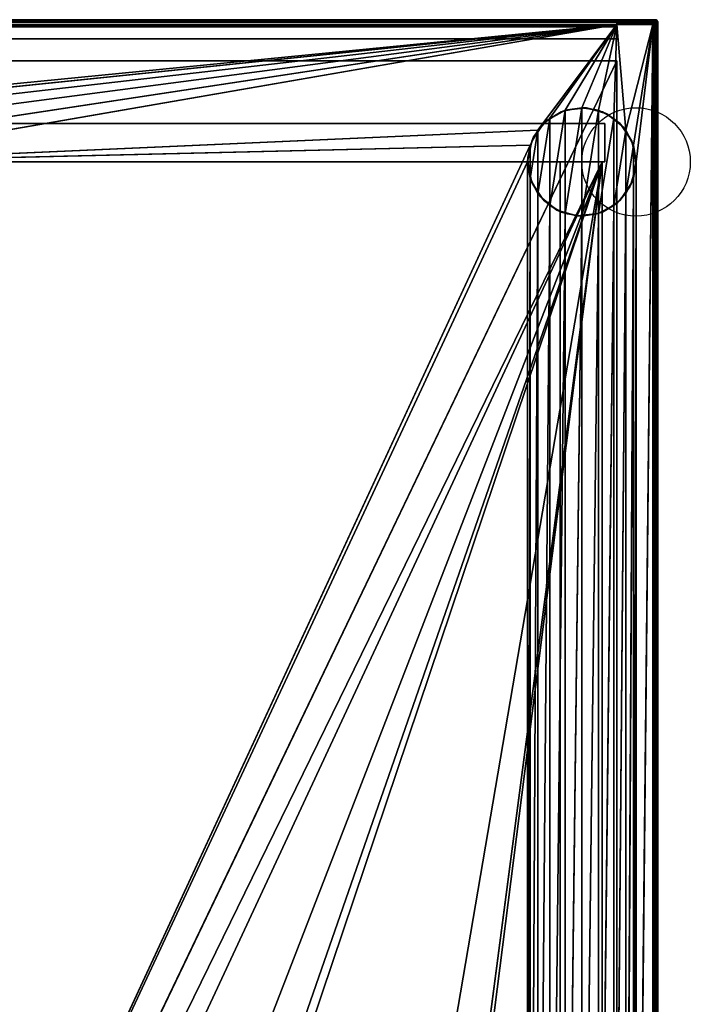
# Model space of a CAD drawing. Header units: millimetres. Extents: x -10 to 414, y -827 to 10.
# Tile 40 of 40: x 135 to 414, y -408 to 0. Entities that reach past the tile are written whole.
import ezdxf

# ---------------------------------------------------------------- set-up
doc = ezdxf.new("R2010")
doc.units = ezdxf.units.MM
doc.header["$MEASUREMENT"] = 0
for name, color, linetype, lineweight in [('0 Misc', 7, 'Continuous', 35), ('10 Raster Images', 7, 'Continuous', 35), ('5 Hatches', 7, 'Continuous', 35)]:
    doc.layers.add(name, color=color, linetype=linetype, lineweight=lineweight)

msp = doc.modelspace()

# ---------------------------------------------------------------- linework, layer by layer
at = {"layer": '0 Misc', "color": 160, "linetype": 'Continuous', "lineweight": 25}
for p, q in [((1, 0, 1174), (399, 0, 1174)), ((399, 0, 1194), (1, 0, 1194)), ((399, 0, 1174), (399, 0, 1194)), ((1, -1, 1195), (399, -1, 1195)), ((383, -1, 1173), (17, -1, 1173)), ((383, -2, 33.5), (17, -2, 33.5)), ((17, -2, 12), (383, -2, 12)), ((17, -3, 34.5), (383, -3, 34.5)), ((31.5, -36.5, 12), (383, -2, 12)), ((38.45, -37.6, 12), (383, -2, 12)), ((44.73, -40.8, 12), (383, -2, 12)), ((49.7, -45.77, 12), (383, -2, 12)), ((52.9, -52.05, 12), (383, -2, 12)), ((54, -59, 12), (383, -2, 12)), ((350.3, -45.77, 12), (383, -2, 12)), ((355.27, -40.8, 12), (383, -2, 12)), ((361.55, -37.6, 12), (383, -2, 12)), ((368.5, -36.5, 12), (383, -2, 12)), ((375.45, -37.6, 12), (383, -2, 12)), ((381.73, -40.8, 12), (383, -2, 12)), ((383, -1, 13), (383, -1, 1173)), ((383, -1, 1173), (383, -8, 1173)), ((383, -1, 13), (398, -1, 13)), ((398, -1, 1173), (383, -1, 1173)), ((383, -8, 34.5), (383, -1, 1173)), ((383, -3, 34.5), (383, -1, 1173)), ((383, -2.84, 34.49), (383, -1, 1173)), ((383, -2.55, 34.39), (383, -1, 1173)), ((383, -2.29, 34.21), (383, -1, 1173)), ((383, -2.11, 33.95), (383, -1, 1173)), ((383, -2.01, 33.66), (383, -1, 1173)), ((383, -2, 33.5), (383, -1, 1173)), ((383, -2, 12), (383, -1, 1173)), ((383, -1.84, 12.01), (383, -1, 1173)), ((383, -1.55, 12.11), (383, -1, 1173)), ((383, -1.29, 12.29), (383, -1, 1173)), ((383, -1.11, 12.55), (383, -1, 1173)), ((383, -1.01, 12.84), (383, -1, 1173)), ((383, -2, 12), (383, -2, 33.5)), ((398, -2, 12), (383, -2, 12)), ((386.7, -45.77, 12), (383, -2, 12)), ((383, -3, 34.5), (383, -8, 34.5)), ((386.7, -45.77, 12), (398, -2, 12)), ((389.9, -52.05, 12), (398, -2, 12)), ((391, -59, 12), (398, -2, 12)), ((391, -685, 12), (398, -2, 12)), ((398, -1, 13), (398, -1, 1173)), ((399, -1, 1173), (398, -1, 1173)), ((398, -781, 12), (398, -2, 12)), ((398.16, -1.01, 1173), (399, -1, 1173)), ((398.45, -1.11, 1173), (399, -1, 1173)), ((398.71, -1.29, 1173), (399, -1, 1173)), ((398.89, -1.55, 1173), (399, -1, 1173)), ((398.99, -1.84, 1173), (399, -1, 1173)), ((399, -2, 1173), (399, -1, 1173)), ((399, -1, 1195), (399, -799, 1195)), ((399, -2, 1173), (399, -2, 13)), ((399, -2, 13), (399, -781, 13)), ((399, -781, 1173), (399, -2, 1173)), ((400, -1, 1174), (400, -799, 1174)), ((400, -799, 1194), (400, -1, 1194)), ((400, -1, 1194), (400, -1, 1174)), ((17, -8, 34.5), (383, -8, 34.5)), ((383, -8, 1173), (17, -8, 1173)), ((383, -8, 34.5), (383, -8, 1173)), ((383, -17, 34.5), (17, -17, 34.5)), ((17, -17, 1173), (383, -17, 1173)), ((17, -781, 1173), (383, -17, 1173)), ((383, -17, 34.5), (383, -715, 34.5)), ((383, -17, 1173), (383, -17, 34.5)), ((383, -17, 1173), (383, -781, 1173)), ((383, -781, 13), (383, -17, 1173)), ((383, -715.89, 33.95), (383, -17, 1173)), ((383, -715.71, 34.21), (383, -17, 1173)), ((383, -715.45, 34.39), (383, -17, 1173)), ((383, -715.16, 34.49), (383, -17, 1173)), ((383, -715, 34.5), (383, -17, 1173)), ((361.55, -80.4), (368.5, -36.5)), ((368.5, -81.5), (368.5, -36.5)), ((350.3, -72.23), (355.27, -40.8)), ((355.27, -77.2), (361.55, -37.6)), ((355.27, -77.2), (355.27, -40.8)), ((361.55, -80.4), (361.55, -37.6)), ((368.5, -81.5), (375.45, -37.6)), ((375.45, -80.4), (375.45, -37.6)), ((375.45, -80.4), (381.73, -40.8)), ((381.73, -77.2), (381.73, -40.8)), ((22, -43, 1142), (378, -43, 1142)), ((378, -43, 69.5), (22, -43, 69.5)), ((378, -43, 1142), (378, -43, 69.5)), ((378, -59, 1142), (378, -43, 1142)), ((378, -59, 69.5), (378, -43, 69.5)), ((54, -59, 12), (350.3, -45.77, 12)), ((347.1, -65.95), (350.3, -45.77)), ((350.3, -72.23), (350.3, -45.77)), ((381.73, -77.2), (386.7, -45.77)), ((386.7, -72.23), (386.7, -45.77)), ((54, -59, 12), (347.1, -52.05, 12)), ((54, -685, 12), (347.1, -52.05, 12)), ((347.1, -65.95), (347.1, -52.05)), ((386.7, -72.23), (389.9, -52.05)), ((389.9, -65.95), (389.9, -52.05)), ((378, -59, 1142), (22, -59, 1142)), ((22, -59, 69.5), (378, -59, 69.5)), ((22, -59, 69.5), (377, -59, 70)), ((23, -59, 93), (377, -59, 93)), ((377, -59, 70), (23, -59, 70)), ((23, -783, 70), (377, -59, 70)), ((23, -59, 93), (359.5, -59, 428)), ((377, -59, 93), (39.7, -59.1, 93)), ((377, -59, 93), (39.7, -782.9, 93)), ((40.5, -59, 809), (359.5, -59, 809)), ((359.5, -59, 786), (40.5, -59, 786)), ((40.5, -59, 451), (359.5, -59, 451)), ((359.5, -59, 428), (40.5, -59, 428)), ((40.5, -59, 451), (359.5, -59, 786)), ((40.5, -59, 809), (378, -59, 1142)), ((54, -685, 12), (346, -59, 12)), ((112.5, -742, 70), (377, -59, 70)), ((139.5, -742, 70), (377, -59, 70)), ((139.5, -764, 70), (377, -59, 70)), ((260.5, -742, 70), (377, -59, 70)), ((287.5, -742, 70), (377, -59, 70)), ((287.5, -764, 70), (377, -59, 70)), ((346, -685, 12), (346, -59, 12)), ((359.5, -783, 809), (359.5, -59, 809)), ((359.5, -59, 809), (359.5, -59, 786)), ((359.5, -783, 786), (359.5, -59, 786)), ((359.5, -783, 451), (359.5, -59, 451)), ((359.5, -59, 451), (359.5, -59, 428)), ((359.5, -783, 428), (359.5, -59, 428)), ((377, -59, 93), (359.5, -59, 428)), ((359.5, -59, 428), (378, -59, 1142)), ((359.5, -59, 451), (378, -59, 1142)), ((359.5, -59, 451), (359.5, -59, 786)), ((359.5, -59, 786), (378, -59, 1142)), ((359.5, -59, 809), (378, -59, 1142)), ((377, -783, 93), (377, -59, 93)), ((377, -59, 93), (377, -59, 70)), ((377, -783, 70), (377, -59, 70)), ((377, -59, 70), (378, -59, 69.5)), ((377, -59, 70), (378, -59, 1142)), ((377, -59, 93), (378, -59, 1142)), ((378, -59, 69.5), (378, -59, 1142)), ((389.9, -678.05, 12), (391, -59, 12)), ((391, -59, 12), (391, -685, 12)), ((346, -685, 12), (347.1, -65.95, 12)), ((347.1, -678.05, 12), (347.1, -65.95, 12)), ((386.7, -671.77, 12), (389.9, -65.95, 12)), ((389.9, -678.05, 12), (389.9, -65.95, 12)), ((347.1, -678.05, 12), (350.3, -72.23, 12)), ((350.3, -671.77, 12), (350.3, -72.23, 12)), ((381.73, -666.8, 12), (386.7, -72.23, 12)), ((386.7, -671.77, 12), (386.7, -72.23, 12)), ((350.3, -671.77, 12), (355.27, -77.2, 12)), ((355.27, -666.8, 12), (355.27, -77.2, 12)), ((375.45, -663.6, 12), (381.73, -77.2, 12)), ((381.73, -666.8, 12), (381.73, -77.2, 12)), ((355.27, -666.8, 12), (361.55, -80.4, 12)), ((361.55, -663.6, 12), (361.55, -80.4, 12)), ((361.55, -663.6, 12), (368.5, -81.5, 12)), ((368.5, -662.5, 12), (375.45, -80.4, 12)), ((368.5, -662.5, 12), (368.5, -81.5, 12)), ((375.45, -663.6, 12), (375.45, -80.4, 12))]:
    msp.add_line(p, q, dxfattribs=at).dxf.unprotected_set("ltscale", 0)
for centre in [(391, -59), (391, -59, 12)]:
    msp.add_circle(centre, 22.5, dxfattribs=at).dxf.unprotected_set("ltscale", 0)
at = {"layer": '0 Misc', "color": 160, "linetype": 'Continuous', "lineweight": 25, "extrusion": (-1, 0, 0)}
for centre, start, end in [((1, 1174, -399), 180, 270), ((1, 1194, -399), 90, 180), ((3, 33.5, -383), 90, 180)]:
    msp.add_arc(centre, 1, start, end, dxfattribs=at).dxf.unprotected_set("ltscale", 0)
at = {"layer": '0 Misc', "color": 160, "linetype": 'Continuous', "lineweight": 25, "extrusion": (0, 0, -1)}
for centre in [(-399, -1, -1174), (-398, -2, -1173)]:
    msp.add_arc(centre, 1, 90, 180, dxfattribs=at).dxf.unprotected_set("ltscale", 0)
at = {"layer": '0 Misc', "color": 160, "linetype": 'Continuous', "lineweight": 25}
for centre in [(399, -1, 1194), (398, -2, 13)]:
    msp.add_arc(centre, 1, 0, 90, dxfattribs=at).dxf.unprotected_set("ltscale", 0)
at = {"layer": '0 Misc', "color": 160, "linetype": 'Continuous', "lineweight": 25, "extrusion": (1, 0, 0)}
for centre in [(-2, 13, 383), (-2, 13, 398)]:
    msp.add_arc(centre, 1, 270, 0, dxfattribs=at).dxf.unprotected_set("ltscale", 0)
at = {"layer": '0 Misc', "color": 160, "linetype": 'Continuous', "lineweight": 25, "extrusion": (0, -1, 0)}
for centre, start, end in [((398, 13, 2), 270, 0), ((399, 1174, 1), 270, 0), ((399, 1194, 1), 0, 90)]:
    msp.add_arc(centre, 1, start, end, dxfattribs=at).dxf.unprotected_set("ltscale", 0)
at = {"layer": '0 Misc', "color": 7, "lineweight": 25}
for points, invisible_edges in [([(1, -0.08, 1173.62), (399, 0, 1174), (399, -0.08, 1173.62)], 1), ([(1, -0.08, 1173.62), (1, 0, 1174), (399, 0, 1174)], 12), ([(399, 0, 1194), (1, 0, 1174), (1, 0, 1194)], 1), ([(399, 0, 1194), (399, 0, 1174), (1, 0, 1174)], 12), ([(399, 0, 1194), (1, -0.08, 1194.38), (399, -0.08, 1194.38)], 1), ([(399, 0, 1194), (1, 0, 1194), (1, -0.08, 1194.38)], 12), ([(399, 0, 1174), (399.38, -0.08, 1194), (399.38, -0.08, 1174)], 1), ([(399, 0, 1174), (399, 0, 1194), (399.38, -0.08, 1194)], 12), ([(1, -0.29, 1173.29), (399, -0.08, 1173.62), (399, -0.29, 1173.29)], 1), ([(1, -0.29, 1173.29), (1, -0.08, 1173.62), (399, -0.08, 1173.62)], 12), ([(1, -0.29, 1194.71), (399, -0.08, 1194.38), (1, -0.08, 1194.38)], 1), ([(1, -0.29, 1194.71), (399, -0.29, 1194.71), (399, -0.08, 1194.38)], 12), ([(399, -0.29, 1173.29), (1, -0.62, 1173.08), (1, -0.29, 1173.29)], 1), ([(399, -0.29, 1173.29), (399, -0.62, 1173.08), (1, -0.62, 1173.08)], 12), ([(1, -0.62, 1194.92), (399, -0.29, 1194.71), (1, -0.29, 1194.71)], 1), ([(1, -0.62, 1194.92), (399, -0.62, 1194.92), (399, -0.29, 1194.71)], 12), ([(399, -0.62, 1173.08), (2, -1, 1173), (1, -0.62, 1173.08)], 12), ([(1, -1, 1195), (399, -0.62, 1194.92), (1, -0.62, 1194.92)], 1), ([(1, -1, 1195), (399, -1, 1195), (399, -0.62, 1194.92)], 12), ([(399, -0.62, 1173.08), (17, -1, 1173), (2, -1, 1173)], 12), ([(383, -1, 1173), (17, -8, 1173), (17, -1, 1173)], 1), ([(383, -1, 1173), (383, -8, 1173), (17, -8, 1173)], 12), ([(383, -2, 33.5), (17, -2, 12), (17, -2, 33.5)], 1), ([(383, -2, 33.5), (383, -2, 12), (17, -2, 12)], 12), ([(383, -2, 33.5), (17, -2.08, 33.88), (383, -2.08, 33.88)], 1), ([(383, -2, 33.5), (17, -2, 33.5), (17, -2.08, 33.88)], 12), ([(17, -2.29, 34.21), (383, -2.08, 33.88), (17, -2.08, 33.88)], 1), ([(17, -2.29, 34.21), (383, -2.29, 34.21), (383, -2.08, 33.88)], 12), ([(17, -2.62, 34.42), (383, -2.29, 34.21), (17, -2.29, 34.21)], 1), ([(17, -2.62, 34.42), (383, -2.62, 34.42), (383, -2.29, 34.21)], 12), ([(17, -3, 34.5), (383, -2.62, 34.42), (17, -2.62, 34.42)], 1), ([(17, -3, 34.5), (383, -3, 34.5), (383, -2.62, 34.42)], 12), ([(17, -3, 34.5), (383, -8, 34.5), (383, -3, 34.5)], 1), ([(17, -3, 34.5), (17, -8, 34.5), (383, -8, 34.5)], 12), ([(398, -1, 1173), (383, -1, 1173), (399, -0.62, 1173.08)], 2), ([(383, -1, 13), (398, -1.08, 12.62), (383, -1.08, 12.62)], 1), ([(383, -1, 13), (398, -1, 13), (398, -1.08, 12.62)], 12), ([(398, -1, 13), (383, -1, 1173), (398, -1, 1173)], 1), ([(398, -1, 13), (383, -1, 13), (383, -1, 1173)], 12), ([(398, -1.29, 12.29), (383, -1.08, 12.62), (398, -1.08, 12.62)], 1), ([(398, -1.29, 12.29), (383, -1.29, 12.29), (383, -1.08, 12.62)], 12), ([(398, -1.62, 12.08), (383, -1.29, 12.29), (398, -1.29, 12.29)], 1), ([(398, -1.62, 12.08), (383, -1.62, 12.08), (383, -1.29, 12.29)], 12), ([(398, -2, 12), (383, -1.62, 12.08), (398, -1.62, 12.08)], 1), ([(398, -2, 12), (383, -2, 12), (383, -1.62, 12.08)], 12), ([(398, -1, 1173), (399, -0.62, 1173.08), (399, -1, 1173)], 1), ([(398, -1, 13), (398.38, -1.08, 1173), (398.38, -1.08, 13)], 1), ([(398, -1, 13), (398, -1, 1173), (398.38, -1.08, 1173)], 12), ([(398, -781, 12), (398.38, -2, 12.08), (398.38, -781, 12.08)], 1), ([(398, -781, 12), (398, -2, 12), (398.38, -2, 12.08)], 12), ([(398.05, -1.09, 12.58), (398.34, -1.25, 12.43), (398.09, -1.22, 12.38)], 1), ([(398.05, -1.09, 12.58), (398.3, -1.11, 12.65), (398.34, -1.25, 12.43)], 12), ([(398.09, -1.38, 12.22), (398.3, -1.65, 12.11), (398.05, -1.58, 12.09)], 1), ([(398.09, -1.22, 12.38), (398.34, -1.43, 12.25), (398.09, -1.38, 12.22)], 1), ([(398.09, -1.22, 12.38), (398.34, -1.25, 12.43), (398.34, -1.43, 12.25)], 12), ([(398.09, -1.38, 12.22), (398.34, -1.43, 12.25), (398.3, -1.65, 12.11)], 12), ([(398.53, -1.19, 12.75), (398.22, -1.03, 12.89), (398.45, -1.11, 13)], 1), ([(398.53, -1.19, 12.75), (398.3, -1.11, 12.65), (398.22, -1.03, 12.89)], 12), ([(398.45, -2, 12.11), (398.22, -1.89, 12.03), (398.3, -1.65, 12.11)], 12), ([(398.34, -1.25, 12.43), (398.3, -1.11, 12.65), (398.53, -1.19, 12.75)], 12), ([(398.57, -1.52, 12.33), (398.3, -1.65, 12.11), (398.34, -1.43, 12.25)], 1), ([(398.57, -1.52, 12.33), (398.53, -1.75, 12.19), (398.3, -1.65, 12.11)], 12), ([(398.45, -2, 12.11), (398.3, -1.65, 12.11), (398.53, -1.75, 12.19)], 1), ([(398.34, -1.25, 12.43), (398.53, -1.19, 12.75), (398.57, -1.33, 12.52)], 1), ([(398.34, -1.43, 12.25), (398.34, -1.25, 12.43), (398.57, -1.33, 12.52)], 12), ([(398.34, -1.43, 12.25), (398.57, -1.33, 12.52), (398.57, -1.52, 12.33)], 1), ([(398.38, -1.08, 13), (398.71, -1.29, 1173), (398.71, -1.29, 13)], 1), ([(398.38, -1.08, 13), (398.38, -1.08, 1173), (398.71, -1.29, 1173)], 12), ([(398.71, -2, 12.29), (398.38, -781, 12.08), (398.38, -2, 12.08)], 1), ([(398.71, -2, 12.29), (398.71, -781, 12.29), (398.38, -781, 12.08)], 12), ([(398.53, -1.19, 12.75), (398.76, -1.46, 12.65), (398.57, -1.33, 12.52)], 1), ([(398.53, -1.19, 12.75), (398.72, -1.32, 12.87), (398.76, -1.46, 12.65)], 12), ([(398.72, -1.87, 12.32), (398.53, -1.75, 12.19), (398.57, -1.52, 12.33)], 12), ([(398.76, -1.46, 12.65), (398.57, -1.52, 12.33), (398.57, -1.33, 12.52)], 1), ([(398.76, -1.46, 12.65), (398.76, -1.65, 12.46), (398.57, -1.52, 12.33)], 12), ([(398.72, -1.87, 12.32), (398.57, -1.52, 12.33), (398.76, -1.65, 12.46)], 1), ([(398.71, -1.29, 13), (398.92, -1.62, 1173), (398.92, -1.62, 13)], 1), ([(398.71, -1.29, 13), (398.71, -1.29, 1173), (398.92, -1.62, 1173)], 12), ([(398.92, -2, 12.62), (398.71, -781, 12.29), (398.71, -2, 12.29)], 1), ([(398.92, -2, 12.62), (398.92, -781, 12.62), (398.71, -781, 12.29)], 12), ([(398.9, -1.63, 12.79), (398.72, -1.32, 12.87), (398.87, -1.5, 12.99)], 1), ([(398.9, -1.63, 12.79), (398.76, -1.46, 12.65), (398.72, -1.32, 12.87)], 12), ([(398.87, -1.99, 12.5), (398.72, -1.87, 12.32), (398.76, -1.65, 12.46)], 12), ([(398.9, -1.63, 12.79), (398.76, -1.65, 12.46), (398.76, -1.46, 12.65)], 1), ([(398.9, -1.63, 12.79), (398.9, -1.79, 12.63), (398.76, -1.65, 12.46)], 12), ([(398.87, -1.99, 12.5), (398.76, -1.65, 12.46), (398.9, -1.79, 12.63)], 1), ([(398.9, -1.63, 12.79), (398.98, -1.95, 12.82), (398.9, -1.79, 12.63)], 1), ([(398.9, -1.63, 12.79), (398.98, -1.82, 12.95), (398.98, -1.95, 12.82)], 12), ([(399, -2, 1173), (398.92, -1.62, 13), (398.92, -1.62, 1173)], 1), ([(399, -2, 1173), (399, -2, 13), (398.92, -1.62, 13)], 12), ([(399, -2, 13), (398.92, -781, 12.62), (398.92, -2, 12.62)], 1), ([(399, -2, 13), (399, -781, 13), (398.92, -781, 12.62)], 12), ([(399.25, -0.47, 1173.19), (399.11, -0.78, 1173.03), (399, -0.55, 1173.11)], 1), ([(399, -0.55, 1194.89), (399.35, -0.7, 1194.89), (399.25, -0.47, 1194.81)], 1), ([(399, -0.55, 1194.89), (399.11, -0.78, 1194.97), (399.35, -0.7, 1194.89)], 12), ([(399, -1, 1173), (399.38, -799, 1173.08), (399, -2, 1173)], 1), ([(399, -1, 1173), (399.38, -1, 1173.08), (399.38, -799, 1173.08)], 12), ([(399, -1, 1195), (399.38, -799, 1194.92), (399.38, -1, 1194.92)], 1), ([(399, -1, 1195), (399, -799, 1195), (399.38, -799, 1194.92)], 12), ([(399.38, -799, 1173.08), (399, -781, 1173), (399, -2, 1173)], 12), ([(399.21, -0.1, 1173.63), (399.13, -0.28, 1173.32), (399.01, -0.13, 1173.5)], 1), ([(399.01, -0.13, 1194.5), (399.35, -0.24, 1194.54), (399.21, -0.1, 1194.37)], 1), ([(399.01, -0.13, 1194.5), (399.13, -0.28, 1194.68), (399.35, -0.24, 1194.54)], 12), ([(399.21, -0.1, 1173.63), (399.05, -0.02, 1173.82), (399.18, -0.02, 1173.95)], 12), ([(399.37, -0.1, 1194.21), (399.05, -0.02, 1194.18), (399.21, -0.1, 1194.37)], 1), ([(399.37, -0.1, 1194.21), (399.18, -0.02, 1194.05), (399.05, -0.02, 1194.18)], 12), ([(399.25, -0.47, 1173.19), (399.35, -0.7, 1173.11), (399.11, -0.78, 1173.03)], 12), ([(399.21, -0.1, 1173.63), (399.35, -0.24, 1173.46), (399.13, -0.28, 1173.32)], 12), ([(399.35, -0.24, 1173.46), (399.25, -0.47, 1173.19), (399.13, -0.28, 1173.32)], 1), ([(399.13, -0.28, 1194.68), (399.48, -0.43, 1194.67), (399.35, -0.24, 1194.54)], 1), ([(399.13, -0.28, 1194.68), (399.25, -0.47, 1194.81), (399.48, -0.43, 1194.67)], 12), ([(399.21, -0.1, 1173.63), (399.18, -0.02, 1173.95), (399.37, -0.1, 1173.79)], 1), ([(399.35, -0.24, 1173.46), (399.21, -0.1, 1173.63), (399.37, -0.1, 1173.79)], 12), ([(399.21, -0.1, 1194.37), (399.54, -0.24, 1194.35), (399.37, -0.1, 1194.21)], 1), ([(399.21, -0.1, 1194.37), (399.35, -0.24, 1194.54), (399.54, -0.24, 1194.35)], 12), ([(399.35, -0.24, 1173.46), (399.48, -0.43, 1173.33), (399.25, -0.47, 1173.19)], 12), ([(399.35, -0.7, 1173.11), (399.25, -0.47, 1173.19), (399.48, -0.43, 1173.33)], 12), ([(399.57, -0.66, 1194.75), (399.48, -0.43, 1194.67), (399.25, -0.47, 1194.81)], 12), ([(399.57, -0.66, 1194.75), (399.25, -0.47, 1194.81), (399.35, -0.7, 1194.89)], 1), ([(399.35, -0.24, 1173.46), (399.37, -0.1, 1173.79), (399.54, -0.24, 1173.65)], 1), ([(399.48, -0.43, 1173.33), (399.35, -0.24, 1173.46), (399.54, -0.24, 1173.65)], 12), ([(399.54, -0.24, 1194.35), (399.35, -0.24, 1194.54), (399.48, -0.43, 1194.67)], 12), ([(399.35, -0.7, 1173.11), (399.48, -0.43, 1173.33), (399.57, -0.66, 1173.25)], 1), ([(399.57, -0.66, 1173.25), (399.42, -0.95, 1173.09), (399.35, -0.7, 1173.11)], 1), ([(399.35, -0.7, 1194.89), (399.62, -0.91, 1194.78), (399.57, -0.66, 1194.75)], 1), ([(399.35, -0.7, 1194.89), (399.42, -0.95, 1194.91), (399.62, -0.91, 1194.78)], 12), ([(399.54, -0.24, 1173.65), (399.37, -0.1, 1173.79), (399.5, -0.13, 1173.99)], 12), ([(399.37, -0.1, 1194.21), (399.68, -0.28, 1194.13), (399.5, -0.13, 1194.01)], 1), ([(399.37, -0.1, 1194.21), (399.54, -0.24, 1194.35), (399.68, -0.28, 1194.13)], 12), ([(399.71, -0.29, 1194), (399.38, -0.08, 1174), (399.38, -0.08, 1194)], 1), ([(399.71, -0.29, 1194), (399.71, -0.29, 1174), (399.38, -0.08, 1174)], 12), ([(399.38, -799, 1173.08), (399.71, -1, 1173.29), (399.71, -799, 1173.29)], 1), ([(399.38, -799, 1173.08), (399.38, -1, 1173.08), (399.71, -1, 1173.29)], 12), ([(399.38, -1, 1194.92), (399.71, -799, 1194.71), (399.71, -1, 1194.71)], 1), ([(399.38, -1, 1194.92), (399.38, -799, 1194.92), (399.71, -799, 1194.71)], 12), ([(399.57, -0.66, 1173.25), (399.62, -0.91, 1173.22), (399.42, -0.95, 1173.09)], 12), ([(399.48, -0.43, 1173.33), (399.54, -0.24, 1173.65), (399.67, -0.43, 1173.52)], 1), ([(399.54, -0.24, 1194.35), (399.48, -0.43, 1194.67), (399.67, -0.43, 1194.48)], 1), ([(399.57, -0.66, 1173.25), (399.48, -0.43, 1173.33), (399.67, -0.43, 1173.52)], 12), ([(399.67, -0.43, 1194.48), (399.48, -0.43, 1194.67), (399.57, -0.66, 1194.75)], 12), ([(399.54, -0.24, 1173.65), (399.5, -0.13, 1173.99), (399.68, -0.28, 1173.87)], 1), ([(399.67, -0.43, 1173.52), (399.54, -0.24, 1173.65), (399.68, -0.28, 1173.87)], 12), ([(399.54, -0.24, 1194.35), (399.81, -0.47, 1194.25), (399.68, -0.28, 1194.13)], 1), ([(399.54, -0.24, 1194.35), (399.67, -0.43, 1194.48), (399.81, -0.47, 1194.25)], 12), ([(399.57, -0.66, 1173.25), (399.67, -0.43, 1173.52), (399.75, -0.66, 1173.43)], 1), ([(399.67, -0.43, 1194.48), (399.57, -0.66, 1194.75), (399.75, -0.66, 1194.57)], 1), ([(399.75, -0.66, 1173.43), (399.62, -0.91, 1173.22), (399.57, -0.66, 1173.25)], 1), ([(399.78, -0.91, 1194.62), (399.57, -0.66, 1194.75), (399.62, -0.91, 1194.78)], 1), ([(399.78, -0.91, 1194.62), (399.75, -0.66, 1194.57), (399.57, -0.66, 1194.75)], 12), ([(399.75, -0.66, 1173.43), (399.78, -0.91, 1173.38), (399.62, -0.91, 1173.22)], 12), ([(399.67, -0.43, 1173.52), (399.68, -0.28, 1173.87), (399.81, -0.47, 1173.75)], 1), ([(399.67, -0.43, 1173.52), (399.89, -0.7, 1173.65), (399.75, -0.66, 1173.43)], 1), ([(399.67, -0.43, 1173.52), (399.81, -0.47, 1173.75), (399.89, -0.7, 1173.65)], 12), ([(399.89, -0.7, 1194.35), (399.67, -0.43, 1194.48), (399.75, -0.66, 1194.57)], 1), ([(399.89, -0.7, 1194.35), (399.81, -0.47, 1194.25), (399.67, -0.43, 1194.48)], 12), ([(399.92, -0.62, 1194), (399.71, -0.29, 1174), (399.71, -0.29, 1194)], 1), ([(399.92, -0.62, 1194), (399.92, -0.62, 1174), (399.71, -0.29, 1174)], 12), ([(399.92, -1, 1173.62), (399.71, -799, 1173.29), (399.71, -1, 1173.29)], 1), ([(399.92, -1, 1173.62), (399.92, -799, 1173.62), (399.71, -799, 1173.29)], 12), ([(399.71, -1, 1194.71), (399.92, -799, 1194.38), (399.92, -1, 1194.38)], 1), ([(399.71, -1, 1194.71), (399.71, -799, 1194.71), (399.92, -799, 1194.38)], 12), ([(399.89, -0.7, 1173.65), (399.78, -0.91, 1173.38), (399.75, -0.66, 1173.43)], 1), ([(399.91, -0.95, 1194.42), (399.75, -0.66, 1194.57), (399.78, -0.91, 1194.62)], 1), ([(399.91, -0.95, 1194.42), (399.89, -0.7, 1194.35), (399.75, -0.66, 1194.57)], 12), ([(399.89, -0.7, 1173.65), (399.91, -0.95, 1173.58), (399.78, -0.91, 1173.38)], 12), ([(399.89, -0.55, 1174), (399.89, -0.7, 1173.65), (399.81, -0.47, 1173.75)], 1), ([(399.81, -0.47, 1194.25), (399.97, -0.78, 1194.11), (399.89, -0.55, 1194)], 1), ([(399.81, -0.47, 1194.25), (399.89, -0.7, 1194.35), (399.97, -0.78, 1194.11)], 12), ([(399.89, -0.55, 1174), (399.97, -0.78, 1173.89), (399.89, -0.7, 1173.65)], 12), ([(400, -1, 1194), (399.92, -0.62, 1174), (399.92, -0.62, 1194)], 1), ([(400, -1, 1194), (400, -1, 1174), (399.92, -0.62, 1174)], 12), ([(400, -1, 1174), (399.92, -799, 1173.62), (399.92, -1, 1173.62)], 1), ([(400, -1, 1174), (400, -799, 1174), (399.92, -799, 1173.62)], 12), ([(400, -799, 1194), (399.92, -1, 1194.38), (399.92, -799, 1194.38)], 1), ([(400, -799, 1194), (400, -1, 1194), (399.92, -1, 1194.38)], 12), ([(400, -799, 1194), (400, -1, 1174), (400, -1, 1194)], 1), ([(400, -799, 1194), (400, -799, 1174), (400, -1, 1174)], 12), ([(17, -8, 34.5), (383, -8, 1173), (383, -8, 34.5)], 1), ([(17, -8, 34.5), (17, -8, 1173), (383, -8, 1173)], 12), ([(383, -715, 34.5), (17, -17, 34.5), (17, -715, 34.5)], 1), ([(383, -715, 34.5), (383, -17, 34.5), (17, -17, 34.5)], 12), ([(383, -17, 34.5), (17, -17, 1173), (17, -17, 34.5)], 1), ([(383, -17, 34.5), (383, -17, 1173), (17, -17, 1173)], 12), ([(378, -43, 1142), (22, -43, 69.5), (22, -43, 1142)], 1), ([(378, -43, 1142), (378, -43, 69.5), (22, -43, 69.5)], 12), ([(378, -59, 1142), (22, -43, 1142), (22, -59, 1142)], 1), ([(378, -59, 1142), (378, -43, 1142), (22, -43, 1142)], 12), ([(22, -59, 69.5), (378, -43, 69.5), (378, -59, 69.5)], 1), ([(22, -59, 69.5), (22, -43, 69.5), (378, -43, 69.5)], 12), ([(378, -59, 69.5), (378, -43, 1142), (378, -59, 1142)], 1), ([(378, -59, 69.5), (378, -43, 69.5), (378, -43, 1142)], 12), ([(359.5, -783, 809), (40.5, -59, 809), (40.5, -783, 809)], 1), ([(359.5, -783, 809), (359.5, -59, 809), (40.5, -59, 809)], 12), ([(40.5, -783, 786), (359.5, -59, 786), (359.5, -783, 786)], 1), ([(40.5, -783, 786), (40.5, -59, 786), (359.5, -59, 786)], 12), ([(359.5, -783, 451), (40.5, -59, 451), (40.5, -783, 451)], 1), ([(359.5, -783, 451), (359.5, -59, 451), (40.5, -59, 451)], 12), ([(40.5, -783, 428), (359.5, -59, 428), (359.5, -783, 428)], 1), ([(40.5, -783, 428), (40.5, -59, 428), (359.5, -59, 428)], 12), ([(359.5, -783, 786), (359.5, -59, 809), (359.5, -783, 809)], 1), ([(359.5, -783, 786), (359.5, -59, 786), (359.5, -59, 809)], 12), ([(359.5, -783, 428), (359.5, -59, 451), (359.5, -783, 451)], 1), ([(359.5, -783, 428), (359.5, -59, 428), (359.5, -59, 451)], 12), ([(377, -783, 70), (377, -59, 93), (377, -783, 93)], 1), ([(377, -783, 70), (377, -59, 70), (377, -59, 93)], 12)]:
    msp.add_3dface(points, dxfattribs=dict(at, invisible_edges=invisible_edges))
for points in [[(399.05, -0.02, 1173.82), (399, -0.08, 1173.62), (399, 0, 1174)], [(399.18, -0.02, 1173.95), (399.05, -0.02, 1173.82), (399, 0, 1174)], [(399.18, -0.02, 1173.95), (399, 0, 1174), (399.38, -0.08, 1174)], [(399.18, -0.02, 1194.05), (399, 0, 1194), (399.05, -0.02, 1194.18)], [(399.18, -0.02, 1194.05), (399.38, -0.08, 1194), (399, 0, 1194)], [(399.05, -0.02, 1194.18), (399, 0, 1194), (399, -0.08, 1194.38)], [(399, -0.62, 1173.08), (383, -1, 1173), (17, -1, 1173)], [(31.5, -36.5, 12), (17, -2, 12), (383, -2, 12)], [(31.5, -36.5, 12), (383, -2, 12), (38.45, -37.6, 12)], [(38.45, -37.6, 12), (383, -2, 12), (44.73, -40.8, 12)], [(44.73, -40.8, 12), (383, -2, 12), (49.7, -45.77, 12)], [(49.7, -45.77, 12), (383, -2, 12), (52.9, -52.05, 12)], [(52.9, -52.05, 12), (383, -2, 12), (54, -59, 12)], [(54, -59, 12), (383, -2, 12), (350.3, -45.77, 12)], [(350.3, -45.77, 12), (383, -2, 12), (355.27, -40.8, 12)], [(355.27, -40.8, 12), (383, -2, 12), (361.55, -37.6, 12)], [(361.55, -37.6, 12), (383, -2, 12), (368.5, -36.5, 12)], [(368.5, -36.5, 12), (383, -2, 12), (375.45, -37.6, 12)], [(375.45, -37.6, 12), (383, -2, 12), (381.73, -40.8, 12)], [(381.73, -40.8, 12), (383, -2, 12), (386.7, -45.77, 12)], [(383, -1, 1173), (383, -8, 34.5), (383, -8, 1173)], [(383, -8, 34.5), (383, -1, 1173), (383, -3, 34.5)], [(383, -3, 34.5), (383, -1, 1173), (383, -2.84, 34.49)], [(383, -2.84, 34.49), (383, -1, 1173), (383, -2.55, 34.39)], [(383, -2.55, 34.39), (383, -1, 1173), (383, -2.29, 34.21)], [(383, -2.29, 34.21), (383, -1, 1173), (383, -2.11, 33.95)], [(383, -2.11, 33.95), (383, -1, 1173), (383, -2.01, 33.66)], [(383, -2.01, 33.66), (383, -1, 1173), (383, -2, 33.5)], [(383, -2, 33.5), (383, -1, 1173), (383, -2, 12)], [(383, -2, 12), (383, -1, 1173), (383, -1.84, 12.01)], [(383, -1.84, 12.01), (383, -1, 1173), (383, -1.55, 12.11)], [(383, -1.55, 12.11), (383, -1, 1173), (383, -1.29, 12.29)], [(383, -1.29, 12.29), (383, -1, 1173), (383, -1.11, 12.55)], [(383, -1.11, 12.55), (383, -1, 1173), (383, -1.01, 12.84)], [(383, -1.01, 12.84), (383, -1, 1173), (383, -1, 13)], [(386.7, -45.77, 12), (383, -2, 12), (398, -2, 12)], [(386.7, -45.77, 12), (398, -2, 12), (389.9, -52.05, 12)], [(389.9, -52.05, 12), (398, -2, 12), (391, -59, 12)], [(391, -59, 12), (398, -2, 12), (391, -685, 12)], [(398, -781, 12), (391, -685, 12), (398, -2, 12)], [(398, -1.08, 12.62), (398, -1, 13), (398.05, -1.09, 12.58)], [(398.05, -1.09, 12.58), (398, -1, 13), (398.22, -1.03, 12.89)], [(398.22, -1.03, 12.89), (398, -1, 13), (398.38, -1.08, 13)], [(399, -1, 1173), (398.16, -1.01, 1173), (398, -1, 1173)], [(398, -1.08, 12.62), (398.09, -1.22, 12.38), (398, -1.29, 12.29)], [(398, -1.08, 12.62), (398.05, -1.09, 12.58), (398.09, -1.22, 12.38)], [(398.09, -1.22, 12.38), (398.09, -1.38, 12.22), (398, -1.29, 12.29)], [(398.05, -1.58, 12.09), (398, -1.62, 12.08), (398, -1.29, 12.29)], [(398.09, -1.38, 12.22), (398.05, -1.58, 12.09), (398, -1.29, 12.29)], [(398.05, -1.58, 12.09), (398.3, -1.65, 12.11), (398, -1.62, 12.08)], [(398, -1.62, 12.08), (398.22, -1.89, 12.03), (398, -2, 12)], [(398.3, -1.65, 12.11), (398.22, -1.89, 12.03), (398, -1.62, 12.08)], [(398.22, -1.89, 12.03), (398.38, -2, 12.08), (398, -2, 12)], [(398.05, -1.09, 12.58), (398.22, -1.03, 12.89), (398.3, -1.11, 12.65)], [(398.16, -1.01, 1173), (399, -1, 1173), (398.45, -1.11, 1173)], [(398.45, -1.11, 13), (398.22, -1.03, 12.89), (398.38, -1.08, 13)], [(398.45, -2, 12.11), (398.38, -2, 12.08), (398.22, -1.89, 12.03)], [(398.45, -1.11, 13), (398.38, -1.08, 13), (398.71, -1.29, 13)], [(398.45, -2, 12.11), (398.71, -2, 12.29), (398.38, -2, 12.08)], [(398.45, -1.11, 1173), (399, -1, 1173), (398.71, -1.29, 1173)], [(398.53, -1.19, 12.75), (398.45, -1.11, 13), (398.71, -1.29, 13)], [(398.53, -1.75, 12.19), (398.71, -2, 12.29), (398.45, -2, 12.11)], [(398.53, -1.19, 12.75), (398.71, -1.29, 13), (398.72, -1.32, 12.87)], [(398.71, -2, 12.29), (398.53, -1.75, 12.19), (398.72, -1.87, 12.32)], [(398.71, -1.29, 1173), (399, -1, 1173), (398.89, -1.55, 1173)], [(398.87, -1.5, 12.99), (398.72, -1.32, 12.87), (398.71, -1.29, 13)], [(398.92, -1.62, 13), (398.87, -1.5, 12.99), (398.71, -1.29, 13)], [(398.87, -1.99, 12.5), (398.71, -2, 12.29), (398.72, -1.87, 12.32)], [(398.71, -2, 12.29), (398.87, -1.99, 12.5), (398.92, -2, 12.62)], [(398.92, -1.62, 13), (398.9, -1.63, 12.79), (398.87, -1.5, 12.99)], [(398.9, -1.79, 12.63), (398.92, -2, 12.62), (398.87, -1.99, 12.5)], [(398.89, -1.55, 1173), (399, -1, 1173), (398.99, -1.84, 1173)], [(398.98, -1.82, 12.95), (398.9, -1.63, 12.79), (398.92, -1.62, 13)], [(398.9, -1.79, 12.63), (398.98, -1.95, 12.82), (398.92, -2, 12.62)], [(398.92, -1.62, 13), (399, -2, 13), (398.98, -1.82, 12.95)], [(398.98, -1.95, 12.82), (399, -2, 13), (398.92, -2, 12.62)], [(398.98, -1.82, 12.95), (399, -2, 13), (398.98, -1.95, 12.82)], [(398.99, -1.84, 1173), (399, -1, 1173), (399, -2, 1173)], [(399.21, -0.1, 1173.63), (399, -0.08, 1173.62), (399.05, -0.02, 1173.82)], [(399.05, -0.02, 1194.18), (399, -0.08, 1194.38), (399.21, -0.1, 1194.37)], [(399.01, -0.13, 1173.5), (399, -0.29, 1173.29), (399, -0.08, 1173.62)], [(399.21, -0.1, 1173.63), (399.01, -0.13, 1173.5), (399, -0.08, 1173.62)], [(399.01, -0.13, 1194.5), (399.21, -0.1, 1194.37), (399, -0.08, 1194.38)], [(399, -0.29, 1194.71), (399.01, -0.13, 1194.5), (399, -0.08, 1194.38)], [(399.13, -0.28, 1173.32), (399, -0.29, 1173.29), (399.01, -0.13, 1173.5)], [(399, -0.29, 1194.71), (399.13, -0.28, 1194.68), (399.01, -0.13, 1194.5)], [(399.25, -0.47, 1173.19), (399, -0.29, 1173.29), (399.13, -0.28, 1173.32)], [(399.13, -0.28, 1194.68), (399, -0.29, 1194.71), (399.25, -0.47, 1194.81)], [(399, -0.62, 1173.08), (399, -0.29, 1173.29), (399, -0.55, 1173.11)], [(399, -0.55, 1173.11), (399, -0.29, 1173.29), (399.25, -0.47, 1173.19)], [(399, -0.55, 1194.89), (399.25, -0.47, 1194.81), (399, -0.29, 1194.71)], [(399, -0.62, 1194.92), (399, -0.55, 1194.89), (399, -0.29, 1194.71)], [(399, -0.62, 1173.08), (399, -0.55, 1173.11), (399.11, -0.78, 1173.03)], [(399, -0.62, 1194.92), (399.11, -0.78, 1194.97), (399, -0.55, 1194.89)], [(399, -0.62, 1173.08), (399.11, -0.78, 1173.03), (399, -1, 1173)], [(399.11, -0.78, 1194.97), (399, -0.62, 1194.92), (399, -1, 1195)], [(399.11, -0.78, 1173.03), (399.38, -1, 1173.08), (399, -1, 1173)], [(399.38, -1, 1194.92), (399.11, -0.78, 1194.97), (399, -1, 1195)], [(399.35, -0.7, 1173.11), (399.42, -0.95, 1173.09), (399.11, -0.78, 1173.03)], [(399.35, -0.7, 1194.89), (399.11, -0.78, 1194.97), (399.38, -1, 1194.92)], [(399.42, -0.95, 1173.09), (399.38, -1, 1173.08), (399.11, -0.78, 1173.03)], [(399.38, -0.08, 1174), (399.37, -0.1, 1173.79), (399.18, -0.02, 1173.95)], [(399.37, -0.1, 1194.21), (399.38, -0.08, 1194), (399.18, -0.02, 1194.05)], [(399.35, -0.7, 1194.89), (399.38, -1, 1194.92), (399.42, -0.95, 1194.91)], [(399.37, -0.1, 1173.79), (399.38, -0.08, 1174), (399.5, -0.13, 1173.99)], [(399.37, -0.1, 1194.21), (399.5, -0.13, 1194.01), (399.38, -0.08, 1194)], [(399.71, -0.29, 1174), (399.5, -0.13, 1173.99), (399.38, -0.08, 1174)], [(399.5, -0.13, 1194.01), (399.71, -0.29, 1194), (399.38, -0.08, 1194)], [(399.62, -0.91, 1173.22), (399.71, -1, 1173.29), (399.38, -1, 1173.08)], [(399.42, -0.95, 1173.09), (399.62, -0.91, 1173.22), (399.38, -1, 1173.08)], [(399.42, -0.95, 1194.91), (399.38, -1, 1194.92), (399.71, -1, 1194.71)], [(399.42, -0.95, 1194.91), (399.71, -1, 1194.71), (399.62, -0.91, 1194.78)], [(399.71, -0.29, 1174), (399.68, -0.28, 1173.87), (399.5, -0.13, 1173.99)], [(399.5, -0.13, 1194.01), (399.68, -0.28, 1194.13), (399.71, -0.29, 1194)], [(399.62, -0.91, 1173.22), (399.78, -0.91, 1173.38), (399.71, -1, 1173.29)], [(399.78, -0.91, 1194.62), (399.62, -0.91, 1194.78), (399.71, -1, 1194.71)], [(399.81, -0.47, 1173.75), (399.68, -0.28, 1173.87), (399.71, -0.29, 1174)], [(399.68, -0.28, 1194.13), (399.81, -0.47, 1194.25), (399.71, -0.29, 1194)], [(399.89, -0.55, 1174), (399.81, -0.47, 1173.75), (399.71, -0.29, 1174)], [(399.92, -0.62, 1174), (399.89, -0.55, 1174), (399.71, -0.29, 1174)], [(399.71, -0.29, 1194), (399.89, -0.55, 1194), (399.92, -0.62, 1194)], [(399.89, -0.55, 1194), (399.71, -0.29, 1194), (399.81, -0.47, 1194.25)], [(399.71, -1, 1173.29), (399.78, -0.91, 1173.38), (399.91, -0.95, 1173.58)], [(399.92, -1, 1194.38), (399.78, -0.91, 1194.62), (399.71, -1, 1194.71)], [(399.71, -1, 1173.29), (399.91, -0.95, 1173.58), (399.92, -1, 1173.62)], [(399.92, -1, 1194.38), (399.91, -0.95, 1194.42), (399.78, -0.91, 1194.62)], [(399.92, -0.62, 1174), (399.97, -0.78, 1173.89), (399.89, -0.55, 1174)], [(399.92, -0.62, 1194), (399.89, -0.55, 1194), (399.97, -0.78, 1194.11)], [(399.97, -0.78, 1173.89), (399.92, -1, 1173.62), (399.89, -0.7, 1173.65)], [(399.91, -0.95, 1173.58), (399.89, -0.7, 1173.65), (399.92, -1, 1173.62)], [(399.97, -0.78, 1194.11), (399.89, -0.7, 1194.35), (399.91, -0.95, 1194.42)], [(399.97, -0.78, 1194.11), (399.91, -0.95, 1194.42), (399.92, -1, 1194.38)], [(399.92, -0.62, 1174), (400, -1, 1174), (399.97, -0.78, 1173.89)], [(399.92, -0.62, 1194), (399.97, -0.78, 1194.11), (400, -1, 1194)], [(399.97, -0.78, 1173.89), (400, -1, 1174), (399.92, -1, 1173.62)], [(399.97, -0.78, 1194.11), (399.92, -1, 1194.38), (400, -1, 1194)], [(383, -17, 1173), (17, -781, 1173), (17, -17, 1173)], [(383, -781, 1173), (17, -781, 1173), (383, -17, 1173)], [(383, -17, 1173), (383, -781, 13), (383, -781, 1173)], [(383, -781, 13), (383, -17, 1173), (383, -715.89, 33.95)], [(383, -715.89, 33.95), (383, -17, 1173), (383, -715.71, 34.21)], [(383, -715.71, 34.21), (383, -17, 1173), (383, -715.45, 34.39)], [(383, -715.45, 34.39), (383, -17, 1173), (383, -715.16, 34.49)], [(383, -715.16, 34.49), (383, -17, 1173), (383, -715, 34.5)], [(383, -715, 34.5), (383, -17, 1173), (383, -17, 34.5)], [(361.55, -80.4), (361.55, -37.6), (368.5, -36.5)], [(361.55, -80.4), (368.5, -36.5), (368.5, -81.5)], [(368.5, -81.5), (368.5, -36.5), (375.45, -37.6)], [(350.3, -72.23), (350.3, -45.77), (355.27, -40.8)], [(350.3, -72.23), (355.27, -40.8), (355.27, -77.2)], [(355.27, -77.2), (355.27, -40.8), (361.55, -37.6)], [(355.27, -77.2), (361.55, -37.6), (361.55, -80.4)], [(368.5, -81.5), (375.45, -37.6), (375.45, -80.4)], [(375.45, -80.4), (375.45, -37.6), (381.73, -40.8)], [(375.45, -80.4), (381.73, -40.8), (381.73, -77.2)], [(381.73, -77.2), (381.73, -40.8), (386.7, -45.77)], [(54, -59, 12), (350.3, -45.77, 12), (347.1, -52.05, 12)], [(347.1, -65.95), (347.1, -52.05), (350.3, -45.77)], [(347.1, -65.95), (350.3, -45.77), (350.3, -72.23)], [(381.73, -77.2), (386.7, -45.77), (386.7, -72.23)], [(386.7, -72.23), (386.7, -45.77), (389.9, -52.05)], [(54, -59, 12), (347.1, -52.05, 12), (54, -685, 12)], [(54, -685, 12), (347.1, -52.05, 12), (346, -59, 12)], [(347.1, -52.05), (347.1, -65.95), (346, -59)], [(386.7, -72.23), (389.9, -52.05), (389.9, -65.95)], [(389.9, -65.95), (389.9, -52.05), (391, -59)], [(378, -59, 69.5), (377, -59, 70), (22, -59, 69.5)], [(23, -59, 70), (22, -59, 69.5), (377, -59, 70)], [(22, -59, 1142), (40.5, -59, 809), (378, -59, 1142)], [(23, -59, 93), (39.7, -59.1, 93), (377, -59, 93)], [(377, -59, 70), (23, -783, 70), (23, -59, 70)], [(23, -783, 70), (377, -59, 70), (112.5, -742, 70)], [(377, -59, 93), (359.5, -59, 428), (23, -59, 93)], [(40.5, -59, 428), (23, -59, 93), (359.5, -59, 428)], [(377, -59, 93), (39.7, -59.1, 93), (39.7, -782.9, 93)], [(377, -59, 93), (39.7, -782.9, 93), (377, -783, 93)], [(359.5, -59, 451), (359.5, -59, 786), (40.5, -59, 451)], [(359.5, -59, 809), (378, -59, 1142), (40.5, -59, 809)], [(40.5, -59, 786), (40.5, -59, 451), (359.5, -59, 786)], [(346, -685, 12), (54, -685, 12), (346, -59, 12)], [(112.5, -742, 70), (377, -59, 70), (139.5, -742, 70)], [(139.5, -742, 70), (377, -59, 70), (139.5, -764, 70)], [(139.5, -764, 70), (377, -59, 70), (260.5, -742, 70)], [(260.5, -742, 70), (377, -59, 70), (287.5, -742, 70)], [(287.5, -742, 70), (377, -59, 70), (287.5, -764, 70)], [(377, -783, 70), (287.5, -764, 70), (377, -59, 70)], [(347.1, -65.95, 12), (346, -685, 12), (346, -59, 12)], [(377, -59, 93), (378, -59, 1142), (359.5, -59, 428)], [(359.5, -59, 428), (378, -59, 1142), (359.5, -59, 451)], [(359.5, -59, 451), (378, -59, 1142), (359.5, -59, 786)], [(359.5, -59, 786), (378, -59, 1142), (359.5, -59, 809)], [(377, -59, 70), (378, -59, 69.5), (378, -59, 1142)], [(377, -59, 70), (378, -59, 1142), (377, -59, 93)], [(389.9, -678.05, 12), (389.9, -65.95, 12), (391, -59, 12)], [(389.9, -678.05, 12), (391, -59, 12), (391, -685, 12)], [(346, -685, 12), (347.1, -65.95, 12), (347.1, -678.05, 12)], [(347.1, -678.05, 12), (347.1, -65.95, 12), (350.3, -72.23, 12)], [(386.7, -671.77, 12), (386.7, -72.23, 12), (389.9, -65.95, 12)], [(386.7, -671.77, 12), (389.9, -65.95, 12), (389.9, -678.05, 12)], [(347.1, -678.05, 12), (350.3, -72.23, 12), (350.3, -671.77, 12)], [(350.3, -671.77, 12), (350.3, -72.23, 12), (355.27, -77.2, 12)], [(381.73, -666.8, 12), (381.73, -77.2, 12), (386.7, -72.23, 12)], [(381.73, -666.8, 12), (386.7, -72.23, 12), (386.7, -671.77, 12)], [(350.3, -671.77, 12), (355.27, -77.2, 12), (355.27, -666.8, 12)], [(355.27, -666.8, 12), (355.27, -77.2, 12), (361.55, -80.4, 12)], [(375.45, -663.6, 12), (375.45, -80.4, 12), (381.73, -77.2, 12)], [(375.45, -663.6, 12), (381.73, -77.2, 12), (381.73, -666.8, 12)], [(355.27, -666.8, 12), (361.55, -80.4, 12), (361.55, -663.6, 12)], [(361.55, -663.6, 12), (361.55, -80.4, 12), (368.5, -81.5, 12)], [(361.55, -663.6, 12), (368.5, -81.5, 12), (368.5, -662.5, 12)], [(368.5, -662.5, 12), (368.5, -81.5, 12), (375.45, -80.4, 12)], [(368.5, -662.5, 12), (375.45, -80.4, 12), (375.45, -663.6, 12)]]:
    msp.add_3dface(points, dxfattribs=at)
at = {"layer": '0 Misc', "color": 158, "lineweight": 25}
for points in [[(361.69, -37.56, 12), (368.5, -36.5), (359.89, -38.21)], [(370.41, -36.58, 12), (368.5, -36.5), (361.69, -37.56, 12)], [(370.41, -36.58, 12), (377.11, -38.21), (368.5, -36.5)], [(378.85, -39.02, 12), (377.11, -38.21), (370.41, -36.58, 12)], [(354, -41.8, 12), (359.89, -38.21), (352.59, -43.09)], [(361.69, -37.56, 12), (359.89, -38.21), (354, -41.8, 12)], [(378.85, -39.02, 12), (384.41, -43.09), (377.11, -38.21)], [(385.7, -44.5, 12), (384.41, -43.09), (378.85, -39.02, 12)], [(348.52, -48.65, 12), (352.59, -43.09), (347.71, -50.39)], [(354, -41.8, 12), (352.59, -43.09), (348.52, -48.65, 12)], [(385.7, -44.5, 12), (389.29, -50.39), (384.41, -43.09)], [(389.94, -52.19, 12), (389.29, -50.39), (385.7, -44.5, 12)], [(348.52, -48.65, 12), (347.71, -50.39), (346.08, -57.09, 12)], [(346.08, -57.09, 12), (347.71, -50.39), (346, -59)], [(389.94, -52.19, 12), (391, -59), (389.29, -50.39)], [(390.92, -60.91, 12), (391, -59), (389.94, -52.19, 12)], [(346.08, -57.09, 12), (346, -59), (347.06, -65.81, 12)], [(347.06, -65.81, 12), (346, -59), (347.71, -67.61)], [(388.48, -69.35, 12), (389.29, -67.61), (390.92, -60.91, 12)], [(390.92, -60.91, 12), (389.29, -67.61), (391, -59)], [(347.06, -65.81, 12), (347.71, -67.61), (351.3, -73.5, 12)], [(351.3, -73.5, 12), (347.71, -67.61), (352.59, -74.91)], [(383, -76.2, 12), (384.41, -74.91), (388.48, -69.35, 12)], [(388.48, -69.35, 12), (384.41, -74.91), (389.29, -67.61)], [(351.3, -73.5, 12), (352.59, -74.91), (358.15, -78.98, 12)], [(358.15, -78.98, 12), (352.59, -74.91), (359.89, -79.79)], [(383, -76.2, 12), (375.31, -80.44, 12), (377.11, -79.79)], [(383, -76.2, 12), (377.11, -79.79), (384.41, -74.91)], [(358.15, -78.98, 12), (359.89, -79.79), (366.59, -81.42, 12)], [(359.89, -79.79), (368.5, -81.5), (366.59, -81.42, 12)], [(368.5, -81.5), (375.31, -80.44, 12), (366.59, -81.42, 12)], [(377.11, -79.79), (375.31, -80.44, 12), (368.5, -81.5)]]:
    msp.add_3dface(points, dxfattribs=at)
at = {"layer": '10 Raster Images', "color": 160, "linetype": 'Continuous', "lineweight": 25}
for p, q in [((383, -2, 12), (17, -2, 12)), ((383, -1, 1173), (383, -8, 1173)), ((383, -1.01, 12.84), (383, -1, 13)), ((383, -1, 13), (383, -1, 1173)), ((383, -1.11, 12.55), (383, -1.01, 12.84)), ((383, -1.29, 12.29), (383, -1.11, 12.55)), ((383, -1.55, 12.11), (383, -1.29, 12.29)), ((383, -1.84, 12.01), (383, -1.55, 12.11)), ((383, -2, 12), (383, -1.84, 12.01)), ((383, -2.01, 33.66), (383, -2, 33.5)), ((383, -2, 33.5), (383, -2, 12)), ((398, -2, 12), (383, -2, 12)), ((383, -2.11, 33.95), (383, -2.01, 33.66)), ((383, -2.29, 34.21), (383, -2.11, 33.95)), ((383, -2.55, 34.39), (383, -2.29, 34.21)), ((383, -2.84, 34.49), (383, -2.55, 34.39)), ((383, -3, 34.5), (383, -2.84, 34.49)), ((383, -8, 34.5), (383, -3, 34.5)), ((399, -1, 1173), (398, -1, 1173)), ((398, -1, 1173), (398.16, -1.01, 1173)), ((398, -781, 12), (398, -2, 12)), ((398.16, -1.01, 1173), (398.45, -1.11, 1173)), ((398.45, -1.11, 1173), (398.71, -1.29, 1173)), ((398.71, -1.29, 1173), (398.89, -1.55, 1173)), ((398.89, -1.55, 1173), (398.99, -1.84, 1173)), ((398.99, -1.84, 1173), (399, -2, 1173)), ((399, -2, 1173), (399, -1, 1173)), ((383, -8, 1173), (383, -8, 34.5)), ((383, -17, 1173), (17, -17, 1173)), ((383, -17, 1173), (383, -781, 1173)), ((383, -715, 34.5), (383, -17, 34.5)), ((383, -17, 34.5), (383, -17, 1173)), ((383, -781, 1173), (383, -17, 1173)), ((368.5, -36.5), (361.55, -37.6)), ((361.55, -37.6, 12), (368.5, -36.5, 12)), ((375.45, -37.6), (368.5, -36.5)), ((368.5, -36.5, 12), (375.45, -37.6, 12)), ((355.27, -40.8), (350.3, -45.77)), ((350.3, -45.77, 12), (355.27, -40.8, 12)), ((361.55, -37.6), (355.27, -40.8)), ((355.27, -40.8, 12), (361.55, -37.6, 12)), ((381.73, -40.8), (375.45, -37.6)), ((375.45, -37.6, 12), (381.73, -40.8, 12)), ((386.7, -45.77), (381.73, -40.8)), ((381.73, -40.8, 12), (386.7, -45.77, 12)), ((350.3, -45.77), (347.1, -52.05)), ((347.1, -52.05, 12), (350.3, -45.77, 12)), ((389.9, -52.05), (386.7, -45.77)), ((386.7, -45.77, 12), (389.9, -52.05, 12)), ((347.1, -52.05), (346, -59)), ((346, -59, 12), (347.1, -52.05, 12)), ((391, -59), (389.9, -52.05)), ((389.9, -52.05, 12), (391, -59, 12)), ((378, -59, 69.5), (22, -59, 69.5)), ((22, -59, 1142), (378, -59, 1142)), ((23, -59, 93), (377, -59, 93)), ((377, -59, 70), (23, -59, 70)), ((377, -59, 93), (23, -59, 93)), ((23, -59, 70), (377, -59, 70)), ((359.5, -59, 451), (40.5, -59, 451)), ((359.5, -59, 809), (40.5, -59, 809)), ((40.5, -59, 428), (359.5, -59, 428)), ((40.5, -59, 786), (359.5, -59, 786)), ((346, -59), (347.1, -65.95)), ((347.1, -65.95, 12), (346, -59, 12)), ((359.5, -59, 428), (359.5, -59, 451)), ((359.5, -59, 786), (359.5, -59, 809)), ((377, -59, 93), (377, -783, 93)), ((377, -783, 70), (377, -59, 70)), ((377, -59, 70), (377, -59, 93)), ((378, -59, 1142), (378, -59, 69.5)), ((389.9, -65.95), (391, -59)), ((391, -59, 12), (389.9, -65.95, 12)), ((347.1, -65.95), (350.3, -72.23)), ((350.3, -72.23, 12), (347.1, -65.95, 12)), ((386.7, -72.23), (389.9, -65.95)), ((389.9, -65.95, 12), (386.7, -72.23, 12)), ((350.3, -72.23), (355.27, -77.2)), ((355.27, -77.2, 12), (350.3, -72.23, 12)), ((381.73, -77.2), (386.7, -72.23)), ((386.7, -72.23, 12), (381.73, -77.2, 12)), ((355.27, -77.2), (361.55, -80.4)), ((361.55, -80.4, 12), (355.27, -77.2, 12)), ((375.45, -80.4), (381.73, -77.2)), ((381.73, -77.2, 12), (375.45, -80.4, 12)), ((361.55, -80.4), (368.5, -81.5)), ((368.5, -81.5, 12), (361.55, -80.4, 12)), ((368.5, -81.5), (375.45, -80.4)), ((375.45, -80.4, 12), (368.5, -81.5, 12))]:
    msp.add_line(p, q, dxfattribs=at).dxf.unprotected_set("ltscale", 0)
at = {"layer": '5 Hatches', "color": 7, "lineweight": 25}
for points, invisible_edges in [([(399, -799, 1195), (1, -1, 1195), (1, -799, 1195)], 1), ([(399, -799, 1195), (399, -1, 1195), (1, -1, 1195)], 12), ([(399, -2, 1173), (399, -781, 13), (399, -2, 13)], 1), ([(399, -2, 1173), (399, -781, 1173), (399, -781, 13)], 12)]:
    msp.add_3dface(points, dxfattribs=dict(at, invisible_edges=invisible_edges))

doc.saveas('drawing.dxf')
